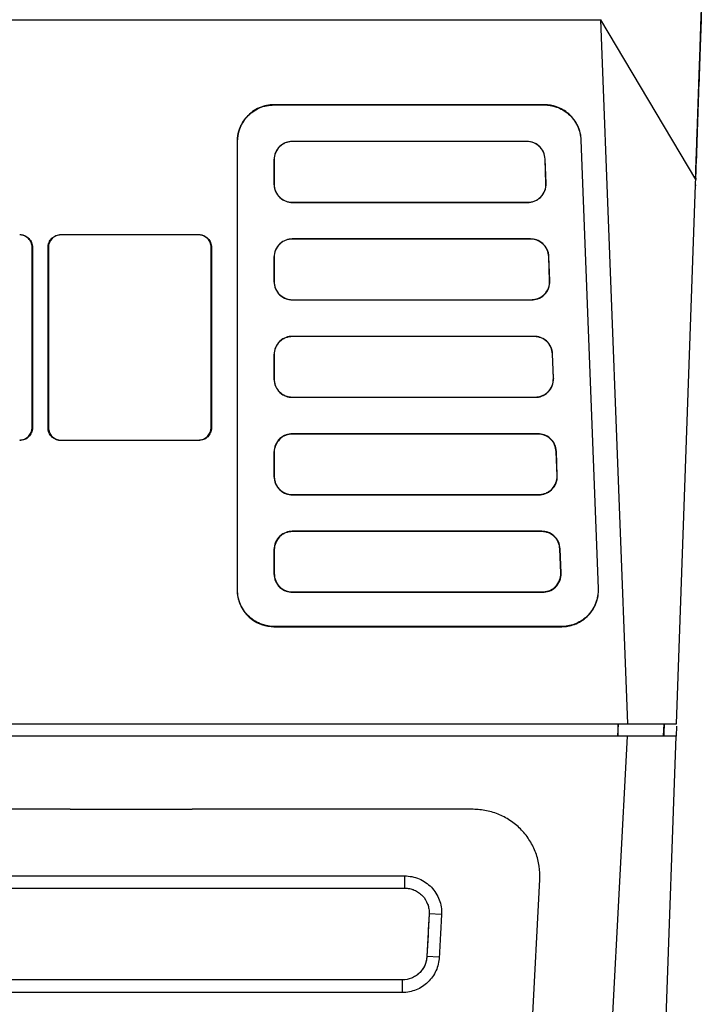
# Model space of a CAD drawing. Header units: millimetres. Extents: x -155 to 1130, y -373 to 1265.
# Tile 11 of 198: x 675 to 731, y -43 to 38. Entities that reach past the tile are written whole.
import ezdxf

# ---------------------------------------------------------------- set-up
doc = ezdxf.new("R2010")
doc.units = ezdxf.units.MM

msp = doc.modelspace()

# ---------------------------------------------------------------- linework, layer by layer
at = {"color": 7, "linetype": 'Continuous', "lineweight": 25}
for p, q in [((614.602, 38.164), (722.88, 38.164)), ((725.105, -19.65), (722.88, 38.164)), ((730.7, 25.048), (722.88, 38.164)), ((718.261, 31.182), (696.053, 31.182)), ((696.053, 31.182), (696.053, 31.164)), ((696.053, 31.164), (718.261, 31.164)), ((718.261, 31.164), (718.261, 31.182)), ((693.035, 28.164), (693.035, -8.65)), ((693.053, 28.164), (693.035, 28.164)), ((693.053, -8.65), (693.053, 28.164)), ((716.818, 28.164), (697.553, 28.164)), ((697.553, 28.164), (697.553, 28.158)), ((716.818, 28.158), (697.553, 28.158)), ((716.818, 28.158), (716.818, 28.164)), ((721.259, 28.28), (722.676, -8.535)), ((721.276, 28.28), (721.259, 28.28)), ((722.694, -8.534), (721.276, 28.28)), ((718.31, 26.722), (718.317, 26.722)), ((718.386, 24.722), (718.31, 26.722)), ((718.394, 24.722), (718.317, 26.722)), ((696.053, 26.664), (696.053, 24.664)), ((696.06, 26.664), (696.053, 26.664)), ((696.06, 26.664), (696.061, 24.664)), ((696.053, 24.664), (696.061, 24.664)), ((718.394, 24.722), (718.386, 24.722)), ((729.105, -19.65), (730.651, 24.611)), ((730.651, 24.611), (730.644, 24.403)), ((697.553, 23.173), (697.553, 23.164)), ((697.553, 23.173), (716.895, 23.173)), ((697.553, 23.164), (716.895, 23.164)), ((716.895, 23.164), (716.895, 23.173)), ((678.552, 20.522), (689.872, 20.522)), ((678.552, 20.495), (678.552, 20.522)), ((689.872, 20.495), (678.552, 20.495)), ((689.872, 20.522), (689.872, 20.495)), ((676.187, 4.67), (676.196, 19.47)), ((676.196, 19.47), (676.224, 19.47)), ((676.224, 19.47), (676.224, 4.67)), ((677.5, 4.67), (677.5, 19.47)), ((677.5, 19.47), (677.528, 19.47)), ((677.528, 19.47), (677.537, 4.67)), ((690.887, 4.67), (690.896, 19.47)), ((690.896, 19.47), (690.924, 19.47)), ((690.924, 19.47), (690.924, 4.67)), ((717.126, 20.164), (697.553, 20.164)), ((697.553, 20.164), (697.553, 20.154)), ((717.126, 20.154), (697.553, 20.154)), ((717.126, 20.154), (717.126, 20.164)), ((696.053, 18.664), (696.053, 16.664)), ((696.064, 18.664), (696.053, 18.664)), ((696.064, 18.664), (696.066, 16.664)), ((718.613, 18.722), (718.625, 18.722)), ((718.689, 16.721), (718.613, 18.722)), ((718.702, 16.722), (718.625, 18.722)), ((696.053, 16.664), (696.066, 16.664)), ((718.702, 16.722), (718.689, 16.721)), ((697.553, 15.178), (697.553, 15.164)), ((697.553, 15.178), (717.203, 15.178)), ((697.553, 15.164), (717.203, 15.164)), ((717.203, 15.164), (717.203, 15.178)), ((717.434, 12.164), (697.553, 12.164)), ((697.553, 12.164), (697.553, 12.149)), ((717.434, 12.149), (697.553, 12.149)), ((717.434, 12.149), (717.434, 12.164)), ((696.053, 10.664), (696.053, 8.664)), ((696.069, 10.664), (696.053, 10.664)), ((696.069, 10.664), (696.071, 8.664)), ((718.916, 10.721), (718.933, 10.722)), ((718.992, 8.721), (718.916, 10.721)), ((719.01, 8.722), (718.933, 10.722)), ((696.053, 8.664), (696.071, 8.664)), ((719.01, 8.722), (718.992, 8.721)), ((697.553, 7.183), (697.553, 7.164)), ((697.553, 7.183), (717.511, 7.183)), ((697.553, 7.164), (717.511, 7.164)), ((717.511, 7.164), (717.511, 7.183)), ((676.224, 4.67), (676.187, 4.67)), ((677.537, 4.67), (677.5, 4.67)), ((690.924, 4.67), (690.887, 4.67)), ((717.742, 4.164), (697.553, 4.164)), ((697.553, 4.164), (697.553, 4.144)), ((717.742, 4.144), (697.553, 4.144)), ((717.742, 4.144), (717.742, 4.164)), ((678.552, 3.618), (678.552, 3.656)), ((678.552, 3.656), (689.872, 3.656)), ((689.872, 3.618), (678.552, 3.618)), ((689.872, 3.656), (689.872, 3.618)), ((696.053, 2.664), (696.053, 0.664)), ((696.074, 2.664), (696.053, 2.664)), ((696.074, 2.664), (696.075, 0.664)), ((719.219, 2.721), (719.241, 2.722)), ((719.295, 0.721), (719.219, 2.721)), ((719.318, 0.722), (719.241, 2.722)), ((696.053, 0.664), (696.075, 0.664)), ((719.318, 0.722), (719.295, 0.721)), ((697.553, -0.812), (697.553, -0.836)), ((697.553, -0.812), (717.819, -0.812)), ((697.553, -0.836), (717.819, -0.836)), ((717.819, -0.836), (717.819, -0.812)), ((718.05, -3.836), (697.553, -3.836)), ((697.553, -3.836), (697.553, -3.861)), ((718.05, -3.861), (697.553, -3.861)), ((718.05, -3.861), (718.05, -3.836)), ((696.053, -5.336), (696.053, -7.336)), ((696.079, -5.336), (696.053, -5.336)), ((696.079, -5.336), (696.08, -7.336)), ((719.522, -5.279), (719.548, -5.278)), ((719.598, -7.279), (719.522, -5.279)), ((719.625, -7.278), (719.548, -5.278)), ((696.053, -7.336), (696.08, -7.336)), ((719.625, -7.278), (719.598, -7.279)), ((693.035, -8.65), (693.053, -8.65)), ((697.553, -8.807), (697.553, -8.836)), ((697.553, -8.807), (718.127, -8.807)), ((697.553, -8.836), (718.127, -8.836)), ((718.127, -8.836), (718.127, -8.807)), ((722.676, -8.535), (722.694, -8.534)), ((696.053, -11.65), (696.053, -11.667)), ((719.678, -11.65), (696.053, -11.65)), ((696.053, -11.667), (719.678, -11.667)), ((719.678, -11.667), (719.678, -11.65)), ((664.853, -19.65), (725.105, -19.65)), ((724.301, -19.65), (724.248, -20.65)), ((724.301, -19.65), (724.255, -20.65)), ((724.301, -20.65), (724.301, -19.65)), ((725.105, -19.65), (729.105, -19.65)), ((728.045, -20.65), (728.08, -19.65)), ((728.08, -20.65), (728.08, -19.65)), ((728.08, -20.385), (728.105, -19.65)), ((729.099, -19.825), (729.071, -20.65)), ((725.053, -20.65), (664.637, -20.65)), ((725.053, -20.65), (720.988, -98.28)), ((729.071, -20.65), (725.053, -20.65)), ((725.102, -134.28), (729.071, -20.65)), ((679.33, -26.66), (659.599, -26.66)), ((679.33, -26.66), (689.33, -26.66)), ((712.409, -26.66), (689.33, -26.66)), ((664.358, -32.129), (706.777, -32.129)), ((706.777, -32.129), (706.777, -33.129)), ((664.358, -33.129), (706.777, -33.129)), ((715.8, -72.237), (717.883, -32.428)), ((708.789, -35.249), (708.607, -38.752)), ((708.792, -35.252), (708.789, -35.249)), ((709.81, -35.288), (708.792, -35.252)), ((708.609, -38.754), (708.607, -38.752)), ((709.627, -38.79), (708.609, -38.754)), ((706.594, -40.665), (664.358, -40.665)), ((706.594, -40.667), (664.358, -40.667)), ((706.594, -40.667), (706.594, -40.665)), ((706.594, -41.702), (706.594, -40.667)), ((706.594, -41.702), (664.358, -41.702))]:
    msp.add_line(p, q, dxfattribs=at)
for points, knots in [([(730.673, 25.236), (730.681, 25.48), (730.698, 25.969), (730.724, 26.69), (730.748, 27.401), (730.773, 28.102), (730.797, 28.793), (730.821, 29.474), (730.844, 30.145), (730.867, 30.805), (730.89, 31.456), (730.912, 32.097), (730.934, 32.727), (730.956, 33.347), (730.977, 33.958), (730.998, 34.558), (731.019, 35.148), (731.039, 35.727), (731.059, 36.297), (731.078, 36.857), (731.103, 37.561), (731.132, 38.396), (731.165, 39.348), (731.197, 40.265), (731.228, 41.148), (731.258, 41.995), (731.286, 42.808), (731.313, 43.585), (731.339, 44.328), (731.364, 45.037), (731.38, 45.481), (731.388, 45.702)], [0, 0, 0, 0, 0.026707, 0.053413, 0.08012, 0.106826, 0.133533, 0.16024, 0.186946, 0.213653, 0.240359, 0.267066, 0.293772, 0.320479, 0.347185, 0.373892, 0.400598, 0.427305, 0.454011, 0.480718, 0.507424, 0.556682, 0.605939, 0.655197, 0.704455, 0.753712, 0.80297, 0.852228, 0.901486, 0.950743, 1, 1, 1, 1]), ([(731.388, 45.702), (731.362, 44.968), (731.295, 43.056), (731.135, 38.479), (730.927, 32.514), (730.754, 27.566), (730.673, 25.236)], [0, 0, 0, 0, 0.1774779, 0.4624327, 0.7469141, 1, 1, 1, 1]), ([(696.053, 31.182), (695.656, 31.182), (695.237, 31.1), (694.46, 30.762), (694.105, 30.506), (693.545, 29.893), (693.341, 29.539), (693.087, 28.833), (693.035, 28.483), (693.035, 28.164)], [0, 0, 0, 0, 0.25, 0.25, 0.5, 0.5, 0.75, 0.75, 1, 1, 1, 1]), ([(693.053, 28.164), (693.053, 28.481), (693.104, 28.829), (693.356, 29.531), (693.56, 29.883), (694.116, 30.492), (694.469, 30.747), (695.242, 31.083), (695.659, 31.164), (696.053, 31.164)], [0, 0, 0, 0, 0.25, 0.25, 0.5, 0.5, 0.75, 0.75, 1, 1, 1, 1]), ([(721.276, 28.28), (721.261, 28.671), (721.167, 29.078), (720.813, 29.827), (720.555, 30.166), (719.948, 30.699), (719.601, 30.892), (718.913, 31.133), (718.572, 31.182), (718.261, 31.182)], [0, 0, 0, 0, 0.25, 0.25, 0.5, 0.5, 0.75, 0.75, 1, 1, 1, 1]), ([(718.261, 31.164), (718.57, 31.164), (718.909, 31.116), (719.594, 30.876), (719.938, 30.684), (720.542, 30.154), (720.798, 29.818), (721.15, 29.073), (721.244, 28.668), (721.259, 28.28)], [0, 0, 0, 0, 0.25, 0.25, 0.5, 0.5, 0.75, 0.75, 1, 1, 1, 1]), ([(697.553, 28.164), (697.394, 28.164), (697.22, 28.139), (696.87, 28.013), (696.694, 27.911), (696.389, 27.633), (696.262, 27.456), (696.093, 27.07), (696.053, 26.861), (696.053, 26.664)], [0, 0, 0, 0, 0.25, 0.25, 0.5, 0.5, 0.75, 0.75, 1, 1, 1, 1]), ([(697.553, 28.158), (697.454, 28.158), (697.357, 28.149), (697.166, 28.111), (697.072, 28.082), (696.891, 28.007), (696.805, 27.961), (696.643, 27.853), (696.566, 27.79), (696.359, 27.583), (696.248, 27.417), (696.099, 27.058), (696.059, 26.862), (696.06, 26.664)], [0, 0, 0, 0, 0.125, 0.125, 0.25, 0.25, 0.375, 0.375, 0.5, 0.5, 0.75, 0.75, 1, 1, 1, 1]), ([(718.317, 26.722), (718.309, 26.916), (718.262, 27.119), (718.086, 27.491), (717.958, 27.659), (717.656, 27.924), (717.484, 28.02), (717.142, 28.14), (716.972, 28.164), (716.818, 28.164)], [0, 0, 0, 0, 0.25, 0.25, 0.5, 0.5, 0.75, 0.75, 1, 1, 1, 1]), ([(718.31, 26.722), (718.303, 26.914), (718.259, 27.101), (718.142, 27.363), (718.095, 27.445), (717.985, 27.601), (717.922, 27.675), (717.717, 27.873), (717.553, 27.979), (717.201, 28.121), (717.01, 28.158), (716.818, 28.158)], [0, 0, 0, 0, 0.25, 0.25, 0.375, 0.375, 0.5, 0.5, 0.75, 0.75, 1, 1, 1, 1]), ([(730.673, 25.236), (730.673, 25.228), (730.673, 25.213), (730.676, 25.181), (730.682, 25.144), (730.689, 25.1), (730.697, 25.065), (730.7, 25.048)], [0, 0, 0, 0, 0.195729, 0.394095, 0.594615, 0.796766, 1, 1, 1, 1]), ([(696.053, 24.664), (696.053, 24.467), (696.093, 24.259), (696.262, 23.873), (696.389, 23.696), (696.694, 23.418), (696.87, 23.316), (697.22, 23.19), (697.394, 23.164), (697.553, 23.164)], [0, 0, 0, 0, 0.25, 0.25, 0.5, 0.5, 0.75, 0.75, 1, 1, 1, 1]), ([(696.061, 24.664), (696.061, 24.566), (696.071, 24.469), (696.108, 24.278), (696.137, 24.184), (696.212, 24.003), (696.258, 23.918), (696.366, 23.756), (696.429, 23.679), (696.635, 23.473), (696.802, 23.362), (697.16, 23.213), (697.356, 23.173), (697.553, 23.173)], [0, 0, 0, 0, 0.125, 0.125, 0.25, 0.25, 0.375, 0.375, 0.5, 0.5, 0.75, 0.75, 1, 1, 1, 1]), ([(716.895, 23.164), (717.057, 23.164), (717.236, 23.191), (717.595, 23.324), (717.775, 23.431), (718.082, 23.724), (718.208, 23.909), (718.368, 24.309), (718.401, 24.522), (718.394, 24.722)], [0, 0, 0, 0, 0.25, 0.25, 0.5, 0.5, 0.75, 0.75, 1, 1, 1, 1]), ([(716.895, 23.173), (716.996, 23.173), (717.095, 23.183), (717.29, 23.223), (717.387, 23.253), (717.571, 23.331), (717.658, 23.379), (717.823, 23.493), (717.9, 23.558), (718.107, 23.773), (718.217, 23.946), (718.36, 24.318), (718.393, 24.52), (718.386, 24.722)], [0, 0, 0, 0, 0.125, 0.125, 0.25, 0.25, 0.375, 0.375, 0.5, 0.5, 0.75, 0.75, 1, 1, 1, 1]), ([(730.651, 24.611), (730.652, 24.639), (730.655, 24.696), (730.66, 24.776), (730.669, 24.865), (730.682, 24.959), (730.694, 25.018), (730.7, 25.048)], [0, 0, 0, 0, 0.166254, 0.332639, 0.500595, 0.750322, 1, 1, 1, 1]), ([(675.172, 20.522), (675.207, 20.521), (675.277, 20.519), (675.381, 20.503), (675.482, 20.478), (675.613, 20.43), (675.768, 20.347), (675.927, 20.213), (676.057, 20.053), (676.152, 19.872), (676.213, 19.675), (676.221, 19.538), (676.224, 19.47)], [0, 0, 0, 0, 0.0637274, 0.1268201, 0.189916, 0.2536533, 0.3799041, 0.5062526, 0.6291795, 0.752129, 0.8758792, 1, 1, 1, 1]), ([(676.196, 19.47), (676.196, 19.605), (676.169, 19.738), (676.067, 19.986), (675.991, 20.1), (675.708, 20.383), (675.443, 20.495), (675.172, 20.495)], [0, 0, 0, 0, 0.25, 0.25, 0.5, 0.5, 1, 1, 1, 1]), ([(677.5, 19.47), (677.501, 19.505), (677.503, 19.575), (677.519, 19.678), (677.544, 19.78), (677.592, 19.911), (677.675, 20.065), (677.809, 20.225), (677.969, 20.355), (678.15, 20.45), (678.347, 20.511), (678.484, 20.519), (678.552, 20.522)], [0, 0, 0, 0, 0.0637366, 0.1268372, 0.1899381, 0.2536753, 0.3799464, 0.5062891, 0.629222, 0.7521486, 0.875892, 1, 1, 1, 1]), ([(678.552, 20.495), (678.417, 20.495), (678.284, 20.468), (678.036, 20.365), (677.923, 20.289), (677.639, 20.006), (677.528, 19.741), (677.528, 19.47)], [0, 0, 0, 0, 0.25, 0.25, 0.5, 0.5, 1, 1, 1, 1]), ([(689.872, 20.522), (689.907, 20.521), (689.977, 20.519), (690.081, 20.503), (690.182, 20.478), (690.313, 20.43), (690.468, 20.347), (690.627, 20.213), (690.757, 20.053), (690.852, 19.872), (690.913, 19.675), (690.921, 19.538), (690.924, 19.47)], [0, 0, 0, 0, 0.063727, 0.12682, 0.189916, 0.253653, 0.379904, 0.506253, 0.62918, 0.752129, 0.875879, 1, 1, 1, 1]), ([(690.896, 19.47), (690.896, 19.605), (690.869, 19.738), (690.767, 19.986), (690.691, 20.1), (690.408, 20.383), (690.143, 20.495), (689.872, 20.495)], [0, 0, 0, 0, 0.25, 0.25, 0.5, 0.5, 1, 1, 1, 1]), ([(697.553, 20.164), (697.394, 20.164), (697.22, 20.139), (696.87, 20.013), (696.694, 19.911), (696.389, 19.633), (696.262, 19.456), (696.093, 19.07), (696.053, 18.861), (696.053, 18.664)], [0, 0, 0, 0, 0.25, 0.25, 0.5, 0.5, 0.75, 0.75, 1, 1, 1, 1]), ([(697.553, 20.154), (697.455, 20.154), (697.358, 20.144), (697.168, 20.106), (697.073, 20.078), (696.893, 20.003), (696.807, 19.957), (696.646, 19.849), (696.569, 19.786), (696.363, 19.58), (696.252, 19.414), (696.104, 19.056), (696.064, 18.861), (696.064, 18.664)], [0, 0, 0, 0, 0.125, 0.125, 0.25, 0.25, 0.375, 0.375, 0.5, 0.5, 0.75, 0.75, 1, 1, 1, 1]), ([(718.625, 18.722), (718.617, 18.916), (718.57, 19.119), (718.394, 19.491), (718.266, 19.659), (717.964, 19.924), (717.792, 20.02), (717.45, 20.14), (717.28, 20.164), (717.126, 20.164)], [0, 0, 0, 0, 0.25, 0.25, 0.5, 0.5, 0.75, 0.75, 1, 1, 1, 1]), ([(718.613, 18.722), (718.606, 18.913), (718.562, 19.1), (718.445, 19.36), (718.398, 19.443), (718.29, 19.598), (718.227, 19.671), (718.022, 19.869), (717.859, 19.974), (717.508, 20.116), (717.318, 20.154), (717.126, 20.154)], [0, 0, 0, 0, 0.25, 0.25, 0.375, 0.375, 0.5, 0.5, 0.75, 0.75, 1, 1, 1, 1]), ([(696.053, 16.664), (696.053, 16.467), (696.093, 16.259), (696.262, 15.873), (696.389, 15.696), (696.694, 15.418), (696.87, 15.316), (697.22, 15.19), (697.394, 15.164), (697.553, 15.164)], [0, 0, 0, 0, 0.25, 0.25, 0.5, 0.5, 0.75, 0.75, 1, 1, 1, 1]), ([(696.066, 16.664), (696.066, 16.566), (696.075, 16.47), (696.113, 16.28), (696.142, 16.185), (696.216, 16.005), (696.262, 15.92), (696.37, 15.759), (696.433, 15.682), (696.638, 15.477), (696.804, 15.366), (697.161, 15.217), (697.357, 15.178), (697.553, 15.178)], [0, 0, 0, 0, 0.125, 0.125, 0.25, 0.25, 0.375, 0.375, 0.5, 0.5, 0.75, 0.75, 1, 1, 1, 1]), ([(717.203, 15.164), (717.365, 15.164), (717.544, 15.191), (717.903, 15.324), (718.083, 15.431), (718.39, 15.724), (718.516, 15.909), (718.676, 16.309), (718.709, 16.522), (718.702, 16.722)], [0, 0, 0, 0, 0.25, 0.25, 0.5, 0.5, 0.75, 0.75, 1, 1, 1, 1]), ([(717.203, 15.178), (717.303, 15.178), (717.402, 15.188), (717.597, 15.228), (717.693, 15.258), (717.877, 15.336), (717.964, 15.383), (718.128, 15.496), (718.205, 15.562), (718.411, 15.776), (718.521, 15.949), (718.663, 16.319), (718.696, 16.52), (718.689, 16.721)], [0, 0, 0, 0, 0.125, 0.125, 0.25, 0.25, 0.375, 0.375, 0.5, 0.5, 0.75, 0.75, 1, 1, 1, 1]), ([(697.553, 12.164), (697.394, 12.164), (697.22, 12.139), (696.87, 12.013), (696.694, 11.911), (696.389, 11.633), (696.262, 11.456), (696.093, 11.07), (696.053, 10.861), (696.053, 10.664)], [0, 0, 0, 0, 0.25, 0.25, 0.5, 0.5, 0.75, 0.75, 1, 1, 1, 1]), ([(697.553, 12.149), (697.455, 12.149), (697.359, 12.139), (697.169, 12.101), (697.075, 12.073), (696.895, 11.998), (696.81, 11.953), (696.649, 11.845), (696.572, 11.783), (696.367, 11.577), (696.256, 11.412), (696.108, 11.055), (696.069, 10.86), (696.069, 10.664)], [0, 0, 0, 0, 0.125, 0.125, 0.25, 0.25, 0.375, 0.375, 0.5, 0.5, 0.75, 0.75, 1, 1, 1, 1]), ([(718.933, 10.722), (718.925, 10.916), (718.878, 11.119), (718.702, 11.491), (718.574, 11.659), (718.272, 11.924), (718.1, 12.02), (717.758, 12.14), (717.588, 12.164), (717.434, 12.164)], [0, 0, 0, 0, 0.25, 0.25, 0.5, 0.5, 0.75, 0.75, 1, 1, 1, 1]), ([(718.916, 10.721), (718.909, 10.912), (718.865, 11.098), (718.749, 11.358), (718.702, 11.44), (718.594, 11.595), (718.531, 11.668), (718.327, 11.865), (718.164, 11.97), (717.815, 12.111), (717.625, 12.149), (717.434, 12.149)], [0, 0, 0, 0, 0.25, 0.25, 0.375, 0.375, 0.5, 0.5, 0.75, 0.75, 1, 1, 1, 1]), ([(696.053, 8.664), (696.053, 8.467), (696.093, 8.259), (696.262, 7.873), (696.389, 7.696), (696.694, 7.418), (696.87, 7.316), (697.22, 7.19), (697.394, 7.164), (697.553, 7.164)], [0, 0, 0, 0, 0.25, 0.25, 0.5, 0.5, 0.75, 0.75, 1, 1, 1, 1]), ([(696.071, 8.664), (696.071, 8.566), (696.08, 8.47), (696.118, 8.281), (696.146, 8.187), (696.221, 8.008), (696.266, 7.923), (696.374, 7.762), (696.436, 7.685), (696.641, 7.48), (696.806, 7.37), (697.163, 7.222), (697.357, 7.183), (697.553, 7.183)], [0, 0, 0, 0, 0.125, 0.125, 0.25, 0.25, 0.375, 0.375, 0.5, 0.5, 0.75, 0.75, 1, 1, 1, 1]), ([(717.511, 7.164), (717.673, 7.164), (717.852, 7.191), (718.211, 7.324), (718.391, 7.431), (718.698, 7.724), (718.824, 7.909), (718.984, 8.309), (719.017, 8.522), (719.01, 8.722)], [0, 0, 0, 0, 0.25, 0.25, 0.5, 0.5, 0.75, 0.75, 1, 1, 1, 1]), ([(717.511, 7.183), (717.611, 7.183), (717.709, 7.193), (717.903, 7.232), (718, 7.262), (718.182, 7.34), (718.269, 7.388), (718.433, 7.5), (718.51, 7.565), (718.715, 7.779), (718.825, 7.951), (718.966, 8.32), (719, 8.521), (718.992, 8.721)], [0, 0, 0, 0, 0.125, 0.125, 0.25, 0.25, 0.375, 0.375, 0.5, 0.5, 0.75, 0.75, 1, 1, 1, 1]), ([(676.224, 4.67), (676.223, 4.635), (676.222, 4.565), (676.206, 4.462), (676.18, 4.36), (676.132, 4.229), (676.049, 4.075), (675.915, 3.915), (675.755, 3.785), (675.574, 3.69), (675.377, 3.629), (675.241, 3.621), (675.172, 3.618)], [0, 0, 0, 0, 0.0637358, 0.126836, 0.1899368, 0.2536743, 0.3799448, 0.5062876, 0.6292216, 0.7521485, 0.8758926, 1, 1, 1, 1]), ([(675.172, 3.656), (675.306, 3.656), (675.437, 3.682), (675.683, 3.784), (675.796, 3.859), (676.076, 4.14), (676.187, 4.402), (676.187, 4.67)], [0, 0, 0, 0, 0.25, 0.25, 0.5, 0.5, 1, 1, 1, 1]), ([(678.552, 3.618), (678.517, 3.619), (678.447, 3.621), (678.344, 3.637), (678.242, 3.662), (678.111, 3.71), (677.957, 3.793), (677.797, 3.927), (677.667, 4.087), (677.572, 4.268), (677.511, 4.465), (677.503, 4.602), (677.5, 4.67)], [0, 0, 0, 0, 0.063727, 0.126819, 0.189915, 0.253652, 0.379902, 0.506251, 0.629178, 0.752128, 0.875879, 1, 1, 1, 1]), ([(677.537, 4.67), (677.537, 4.536), (677.564, 4.405), (677.666, 4.159), (677.741, 4.047), (678.022, 3.766), (678.284, 3.656), (678.552, 3.656)], [0, 0, 0, 0, 0.25, 0.25, 0.5, 0.5, 1, 1, 1, 1]), ([(690.924, 4.67), (690.923, 4.635), (690.922, 4.565), (690.906, 4.462), (690.88, 4.36), (690.832, 4.229), (690.749, 4.075), (690.615, 3.915), (690.455, 3.785), (690.274, 3.69), (690.077, 3.629), (689.941, 3.621), (689.872, 3.618)], [0, 0, 0, 0, 0.063736, 0.126836, 0.189937, 0.253674, 0.379945, 0.506288, 0.629222, 0.752149, 0.875893, 1, 1, 1, 1]), ([(689.872, 3.656), (690.006, 3.656), (690.137, 3.682), (690.383, 3.784), (690.496, 3.859), (690.776, 4.14), (690.887, 4.402), (690.887, 4.67)], [0, 0, 0, 0, 0.25, 0.25, 0.5, 0.5, 1, 1, 1, 1]), ([(697.553, 4.164), (697.394, 4.164), (697.22, 4.139), (696.87, 4.013), (696.694, 3.911), (696.389, 3.633), (696.262, 3.456), (696.093, 3.07), (696.053, 2.861), (696.053, 2.664)], [0, 0, 0, 0, 0.25, 0.25, 0.5, 0.5, 0.75, 0.75, 1, 1, 1, 1]), ([(697.553, 4.144), (697.455, 4.144), (697.359, 4.134), (697.17, 4.097), (697.076, 4.068), (696.897, 3.994), (696.812, 3.949), (696.652, 3.841), (696.576, 3.779), (696.371, 3.574), (696.261, 3.41), (696.113, 3.054), (696.074, 2.86), (696.074, 2.664)], [0, 0, 0, 0, 0.125, 0.125, 0.25, 0.25, 0.375, 0.375, 0.5, 0.5, 0.75, 0.75, 1, 1, 1, 1]), ([(719.241, 2.722), (719.233, 2.916), (719.186, 3.119), (719.01, 3.491), (718.882, 3.659), (718.58, 3.924), (718.408, 4.02), (718.066, 4.14), (717.896, 4.164), (717.742, 4.164)], [0, 0, 0, 0, 0.25, 0.25, 0.5, 0.5, 0.75, 0.75, 1, 1, 1, 1]), ([(719.219, 2.721), (719.212, 2.912), (719.169, 3.097), (719.052, 3.356), (719.006, 3.438), (718.898, 3.592), (718.835, 3.665), (718.632, 3.861), (718.47, 3.966), (718.121, 4.107), (717.932, 4.144), (717.742, 4.144)], [0, 0, 0, 0, 0.25, 0.25, 0.375, 0.375, 0.5, 0.5, 0.75, 0.75, 1, 1, 1, 1]), ([(696.053, 0.664), (696.053, 0.467), (696.093, 0.259), (696.262, -0.127), (696.389, -0.304), (696.694, -0.582), (696.87, -0.684), (697.22, -0.81), (697.394, -0.836), (697.553, -0.836)], [0, 0, 0, 0, 0.25, 0.25, 0.5, 0.5, 0.75, 0.75, 1, 1, 1, 1]), ([(696.075, 0.664), (696.075, 0.567), (696.085, 0.471), (696.123, 0.282), (696.151, 0.189), (696.225, 0.01), (696.271, -0.075), (696.378, -0.235), (696.44, -0.311), (696.644, -0.516), (696.809, -0.626), (697.164, -0.773), (697.358, -0.812), (697.553, -0.812)], [0, 0, 0, 0, 0.125, 0.125, 0.25, 0.25, 0.375, 0.375, 0.5, 0.5, 0.75, 0.75, 1, 1, 1, 1]), ([(717.819, -0.836), (717.981, -0.836), (718.16, -0.809), (718.519, -0.676), (718.699, -0.569), (719.006, -0.276), (719.132, -0.091), (719.292, 0.309), (719.325, 0.522), (719.318, 0.722)], [0, 0, 0, 0, 0.25, 0.25, 0.5, 0.5, 0.75, 0.75, 1, 1, 1, 1]), ([(717.819, -0.812), (717.919, -0.812), (718.017, -0.802), (718.21, -0.763), (718.306, -0.733), (718.488, -0.656), (718.574, -0.608), (718.738, -0.496), (718.814, -0.431), (719.019, -0.218), (719.128, -0.047), (719.269, 0.322), (719.303, 0.521), (719.295, 0.721)], [0, 0, 0, 0, 0.125, 0.125, 0.25, 0.25, 0.375, 0.375, 0.5, 0.5, 0.75, 0.75, 1, 1, 1, 1]), ([(697.553, -3.836), (697.394, -3.836), (697.22, -3.861), (696.87, -3.987), (696.694, -4.089), (696.389, -4.367), (696.262, -4.544), (696.093, -4.93), (696.053, -5.139), (696.053, -5.336)], [0, 0, 0, 0, 0.25, 0.25, 0.5, 0.5, 0.75, 0.75, 1, 1, 1, 1]), ([(697.553, -3.861), (697.456, -3.861), (697.36, -3.871), (697.171, -3.908), (697.078, -3.936), (696.899, -4.01), (696.815, -4.056), (696.655, -4.162), (696.579, -4.225), (696.375, -4.429), (696.265, -4.593), (696.118, -4.948), (696.079, -5.141), (696.079, -5.336)], [0, 0, 0, 0, 0.125, 0.125, 0.25, 0.25, 0.375, 0.375, 0.5, 0.5, 0.75, 0.75, 1, 1, 1, 1]), ([(719.548, -5.278), (719.541, -5.084), (719.494, -4.881), (719.318, -4.509), (719.19, -4.341), (718.888, -4.076), (718.716, -3.98), (718.374, -3.86), (718.204, -3.836), (718.05, -3.836)], [0, 0, 0, 0, 0.25, 0.25, 0.5, 0.5, 0.75, 0.75, 1, 1, 1, 1]), ([(719.522, -5.279), (719.515, -5.089), (719.472, -4.905), (719.356, -4.646), (719.31, -4.565), (719.202, -4.411), (719.14, -4.339), (718.937, -4.143), (718.775, -4.039), (718.428, -3.898), (718.24, -3.861), (718.05, -3.861)], [0, 0, 0, 0, 0.25, 0.25, 0.375, 0.375, 0.5, 0.5, 0.75, 0.75, 1, 1, 1, 1]), ([(696.053, -7.336), (696.053, -7.533), (696.093, -7.741), (696.262, -8.127), (696.389, -8.304), (696.694, -8.582), (696.87, -8.684), (697.22, -8.81), (697.394, -8.836), (697.553, -8.836)], [0, 0, 0, 0, 0.25, 0.25, 0.5, 0.5, 0.75, 0.75, 1, 1, 1, 1]), ([(696.08, -7.336), (696.08, -7.433), (696.09, -7.528), (696.127, -7.716), (696.156, -7.81), (696.23, -7.988), (696.275, -8.073), (696.382, -8.232), (696.444, -8.308), (696.647, -8.512), (696.811, -8.621), (697.165, -8.768), (697.358, -8.807), (697.553, -8.807)], [0, 0, 0, 0, 0.125, 0.125, 0.25, 0.25, 0.375, 0.375, 0.5, 0.5, 0.75, 0.75, 1, 1, 1, 1]), ([(718.127, -8.836), (718.289, -8.836), (718.468, -8.809), (718.827, -8.676), (719.007, -8.569), (719.314, -8.276), (719.44, -8.091), (719.6, -7.691), (719.633, -7.478), (719.625, -7.278)], [0, 0, 0, 0, 0.25, 0.25, 0.5, 0.5, 0.75, 0.75, 1, 1, 1, 1]), ([(718.127, -8.807), (718.226, -8.807), (718.324, -8.797), (718.517, -8.758), (718.612, -8.729), (718.794, -8.651), (718.88, -8.604), (719.042, -8.492), (719.119, -8.427), (719.323, -8.215), (719.432, -8.044), (719.572, -7.677), (719.606, -7.478), (719.598, -7.279)], [0, 0, 0, 0, 0.125, 0.125, 0.25, 0.25, 0.375, 0.375, 0.5, 0.5, 0.75, 0.75, 1, 1, 1, 1]), ([(693.035, -8.65), (693.035, -9.047), (693.117, -9.465), (693.455, -10.243), (693.711, -10.598), (694.324, -11.158), (694.678, -11.362), (695.384, -11.616), (695.734, -11.667), (696.053, -11.667)], [0, 0, 0, 0, 0.25, 0.25, 0.5, 0.5, 0.75, 0.75, 1, 1, 1, 1]), ([(696.053, -11.65), (695.736, -11.65), (695.388, -11.599), (694.686, -11.347), (694.334, -11.143), (693.725, -10.586), (693.47, -10.233), (693.134, -9.461), (693.053, -9.044), (693.053, -8.65)], [0, 0, 0, 0, 0.25, 0.25, 0.5, 0.5, 0.75, 0.75, 1, 1, 1, 1]), ([(719.678, -11.667), (720.005, -11.667), (720.365, -11.613), (721.087, -11.346), (721.449, -11.13), (722.067, -10.542), (722.321, -10.17), (722.642, -9.365), (722.709, -8.936), (722.694, -8.534)], [0, 0, 0, 0, 0.25, 0.25, 0.5, 0.5, 0.75, 0.75, 1, 1, 1, 1]), ([(722.676, -8.535), (722.691, -8.934), (722.624, -9.361), (722.305, -10.161), (722.053, -10.531), (721.439, -11.116), (721.079, -11.33), (720.361, -11.596), (720.003, -11.65), (719.678, -11.65)], [0, 0, 0, 0, 0.25, 0.25, 0.5, 0.5, 0.75, 0.75, 1, 1, 1, 1]), ([(717.883, -32.428), (717.903, -32.054), (717.884, -31.685), (717.801, -31.138), (717.765, -30.956), (717.672, -30.595), (717.616, -30.416), (717.423, -29.895), (717.26, -29.564), (716.967, -29.092), (716.86, -28.937), (716.633, -28.643), (716.513, -28.502), (716.133, -28.101), (715.852, -27.861), (715.238, -27.434), (714.916, -27.253), (714.238, -26.96), (713.879, -26.848), (713.152, -26.699), (712.783, -26.661), (712.409, -26.66)], [0, 0, 0, 0, 0.125, 0.125, 0.1875, 0.1875, 0.25, 0.25, 0.375, 0.375, 0.4375, 0.4375, 0.5, 0.5, 0.625, 0.625, 0.75, 0.75, 0.875, 0.875, 1, 1, 1, 1]), ([(706.777, -32.129), (706.983, -32.129), (707.186, -32.149), (707.584, -32.229), (707.782, -32.29), (708.158, -32.449), (708.337, -32.547), (708.673, -32.777), (708.832, -32.911), (709.114, -33.204), (709.24, -33.363), (709.46, -33.711), (709.551, -33.894), (709.694, -34.274), (709.747, -34.474), (709.81, -34.878), (709.821, -35.083), (709.81, -35.288)], [0, 0, 0, 0, 0.125, 0.125, 0.25, 0.25, 0.375, 0.375, 0.5, 0.5, 0.625, 0.625, 0.75, 0.75, 0.875, 0.875, 1, 1, 1, 1]), ([(706.777, -33.129), (707.053, -33.129), (707.325, -33.185), (707.7, -33.347), (707.821, -33.414), (708.044, -33.57), (708.147, -33.658), (708.429, -33.956), (708.575, -34.191), (708.718, -34.577), (708.751, -34.708), (708.792, -34.977), (708.799, -35.115), (708.792, -35.252)], [0, 0, 0, 0, 0.25, 0.25, 0.375, 0.375, 0.5, 0.5, 0.75, 0.75, 0.875, 0.875, 1, 1, 1, 1]), ([(706.777, -33.129), (706.915, -33.129), (707.05, -33.142), (707.316, -33.197), (707.448, -33.239), (707.698, -33.346), (707.817, -33.412), (708.041, -33.568), (708.145, -33.658), (708.425, -33.954), (708.573, -34.191), (708.714, -34.573), (708.749, -34.707), (708.79, -34.976), (708.796, -35.112), (708.789, -35.249)], [0, 0, 0, 0, 0.125, 0.125, 0.25, 0.25, 0.375, 0.375, 0.5, 0.5, 0.75, 0.75, 0.875, 0.875, 1, 1, 1, 1]), ([(709.81, -35.288), (709.785, -35.764), (709.76, -36.239), (709.736, -36.715), (709.717, -37.061), (709.699, -37.406), (709.681, -37.752), (709.663, -38.098), (709.645, -38.444), (709.627, -38.79)], [0, 0, 0, 0, 0.001428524, 0.001428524, 0.001428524, 0.002467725, 0.002467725, 0.002467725, 0.003506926, 0.003506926, 0.003506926, 0.003506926]), ([(708.607, -38.752), (708.6, -38.881), (708.582, -39.007), (708.521, -39.253), (708.479, -39.375), (708.372, -39.607), (708.308, -39.717), (708.16, -39.924), (708.075, -40.022), (707.89, -40.197), (707.791, -40.276), (707.576, -40.414), (707.461, -40.473), (707.107, -40.615), (706.852, -40.665), (706.594, -40.665)], [0, 0, 0, 0, 0.125, 0.125, 0.25, 0.25, 0.375, 0.375, 0.5, 0.5, 0.625, 0.625, 0.75, 0.75, 1, 1, 1, 1]), ([(708.609, -38.754), (708.595, -39.011), (708.533, -39.263), (708.373, -39.609), (708.309, -39.72), (708.16, -39.928), (708.077, -40.024), (707.892, -40.199), (707.791, -40.279), (707.576, -40.416), (707.464, -40.474), (707.109, -40.617), (706.851, -40.667), (706.594, -40.667)], [0, 0, 0, 0, 0.25, 0.25, 0.375, 0.375, 0.5, 0.5, 0.625, 0.625, 0.75, 0.75, 1, 1, 1, 1]), ([(709.627, -38.79), (709.617, -38.984), (709.588, -39.175), (709.498, -39.549), (709.434, -39.733), (709.274, -40.086), (709.179, -40.253), (708.958, -40.568), (708.83, -40.717), (708.552, -40.985), (708.402, -41.105), (708.079, -41.316), (707.905, -41.407), (707.548, -41.552), (707.364, -41.607), (706.984, -41.682), (706.789, -41.702), (706.594, -41.702)], [0, 0, 0, 0, 0.125, 0.125, 0.25, 0.25, 0.375, 0.375, 0.5, 0.5, 0.625, 0.625, 0.75, 0.75, 0.875, 0.875, 1, 1, 1, 1])]:
    msp.add_open_spline(points, degree=3, knots=knots, dxfattribs=at)
msp.add_open_spline([(708.792, -35.252), (708.731, -36.42), (708.67, -37.587), (708.609, -38.754)], degree=3, dxfattribs=at)

doc.saveas('drawing.dxf')
